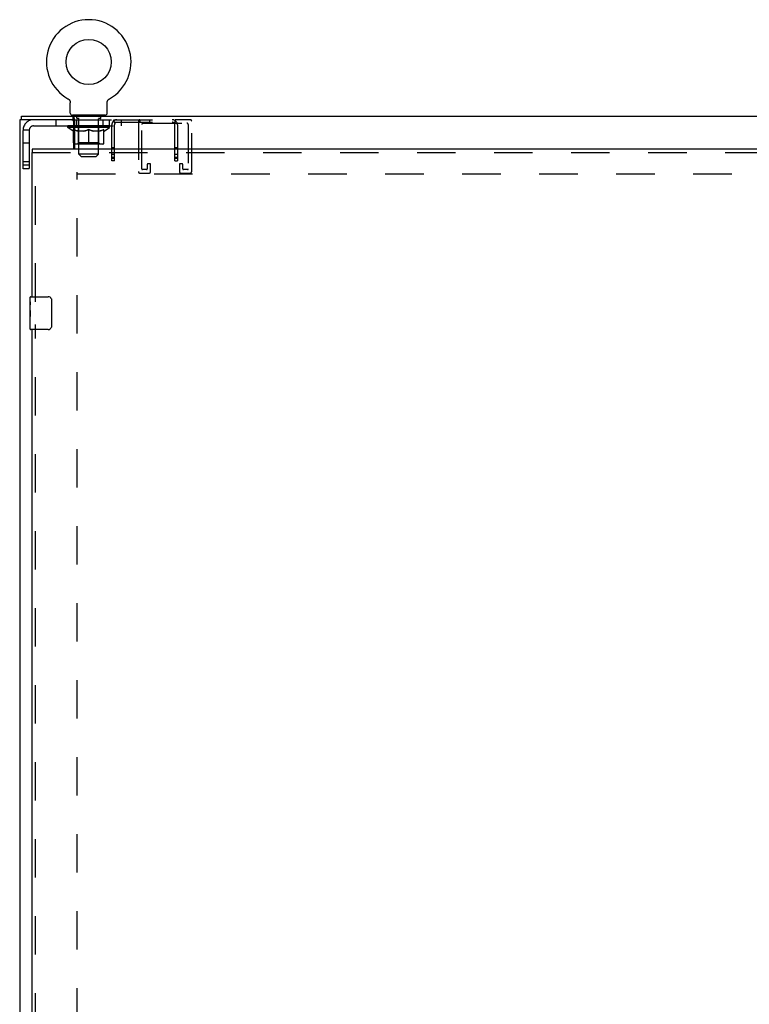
# Model space of a CAD drawing. Header units: inches. Extents: x 0 to 213, y 0 to 138.
# Tile 18 of 38: x 59 to 81, y 60 to 90. Entities that reach past the tile are written whole.
import ezdxf

# ---------------------------------------------------------------- set-up
doc = ezdxf.new("R2010")
doc.units = ezdxf.units.IN
doc.header["$LTSCALE"] = 11.736377
doc.header["$MEASUREMENT"] = 0
doc.linetypes.add('HIDDEN', pattern=[0.2, 0.1, -0.1])
doc.layers.get('0').update_dxf_attribs({"linetype": 'CONTINUOUS'})
doc.layers.add('DEFAULT_2', color=8, linetype='HIDDEN')
doc.layers.add('MASTER_DOOR_ASSEMBLY', color=7, linetype='CONTINUOUS')

msp = doc.modelspace()

# ---------------------------------------------------------------- linework, layer by layer
at = {"color": 7, "linetype": 'Continuous'}
for p, q in [((60.056, 87.235), (60.057, 87.235)), ((60.056, 87.235), (60.061, 87.233)), ((60.058, 87.235), (60.059, 87.234)), ((60.061, 87.233), (60.065, 87.23)), ((60.065, 87.23), (60.069, 87.227)), ((60.069, 87.227), (60.073, 87.224)), ((60.073, 87.224), (60.077, 87.221)), ((60.077, 87.221), (60.081, 87.218)), ((60.081, 87.218), (60.085, 87.214)), ((60.085, 87.214), (60.088, 87.211)), ((60.088, 87.211), (60.092, 87.207)), ((60.092, 87.207), (60.095, 87.203)), ((60.095, 87.203), (60.099, 87.199)), ((60.098, 87.199), (60.102, 87.195)), ((60.101, 87.195), (60.105, 87.191)), ((60.104, 87.191), (60.107, 87.187)), ((60.107, 87.187), (60.11, 87.182)), ((60.11, 87.182), (60.112, 87.178)), ((60.112, 87.178), (60.115, 87.173)), ((60.115, 87.174), (60.117, 87.169)), ((60.117, 87.169), (60.119, 87.164)), ((60.119, 87.164), (60.121, 87.159)), ((60.121, 87.159), (60.122, 87.155)), ((60.122, 87.155), (60.124, 87.15)), ((60.124, 87.15), (60.125, 87.145)), ((60.125, 87.145), (60.126, 87.14)), ((60.126, 87.14), (60.127, 87.135)), ((60.127, 87.135), (60.128, 87.13)), ((60.128, 87.13), (60.129, 87.125)), ((60.129, 86.796), (60.129, 87.11)), ((61.254, 87.115), (61.255, 87.12)), ((61.254, 87.115), (61.255, 87.12)), ((61.254, 87.11), (61.254, 87.115)), ((61.254, 86.796), (61.254, 87.11)), ((61.255, 87.125), (61.256, 87.13)), ((61.255, 87.12), (61.255, 87.125)), ((61.256, 87.135), (61.257, 87.14)), ((61.256, 87.13), (61.256, 87.135)), ((61.257, 87.14), (61.258, 87.145)), ((61.258, 87.145), (61.26, 87.15)), ((61.26, 87.15), (61.261, 87.155)), ((61.261, 87.155), (61.263, 87.159)), ((61.263, 87.159), (61.265, 87.164)), ((61.265, 87.164), (61.267, 87.169)), ((61.267, 87.169), (61.269, 87.174)), ((61.269, 87.173), (61.271, 87.178)), ((61.271, 87.178), (61.274, 87.182)), ((61.274, 87.182), (61.276, 87.187)), ((61.276, 87.187), (61.279, 87.191)), ((61.279, 87.191), (61.282, 87.195)), ((61.282, 87.195), (61.285, 87.199)), ((61.285, 87.199), (61.288, 87.203)), ((61.288, 87.203), (61.292, 87.207)), ((61.292, 87.207), (61.295, 87.211)), ((61.295, 87.211), (61.299, 87.214)), ((61.299, 87.214), (61.302, 87.218)), ((61.302, 87.218), (61.306, 87.221)), ((61.306, 87.221), (61.31, 87.224)), ((61.31, 87.224), (61.314, 87.227)), ((61.314, 87.227), (61.318, 87.23)), ((61.318, 87.23), (61.323, 87.233)), ((61.318, 87.23), (61.32, 87.231)), ((61.323, 87.233), (61.327, 87.235)), ((61.324, 87.234), (61.326, 87.235)), ((61.327, 87.235), (61.327, 87.235)), ((58.64, 86.593), (58.64, 86.697)), ((60.174, 86.593), (60.215, 86.593)), ((60.192, 86.727), (60.192, 86.697)), ((61.192, 86.727), (60.192, 86.727)), ((60.215, 86.593), (60.215, 86.697)), ((61.192, 86.727), (61.192, 86.697)), ((60.234, 86.36), (60.265, 86.36))]:
    msp.add_line(p, q, dxfattribs=at)
at = {"color": 3, "linetype": 'Continuous'}
for p, q in [((58.588, 86.593), (58.588, 8.061)), ((60.174, 86.593), (58.588, 86.593)), ((58.64, 86.697), (97.906, 86.697)), ((60.234, 85.697), (60.234, 86.533)), ((60.254, 86.617), (60.251, 86.634)), ((60.265, 85.697), (60.265, 86.573)), ((60.265, 86.405), (60.234, 86.405))]:
    msp.add_line(p, q, dxfattribs=at)
at = {"color": 7, "linetype": 'Continuous'}
for points in [[(60.129, 87.125), (60.129, 87.12), (60.129, 87.115), (60.129, 87.11)], [(60.236, 86.562), (60.234, 86.569), (60.232, 86.572), (60.231, 86.575), (60.23, 86.578), (60.229, 86.581), (60.227, 86.584), (60.226, 86.586), (60.224, 86.588), (60.223, 86.59), (60.221, 86.591), (60.219, 86.592), (60.218, 86.593), (60.216, 86.593), (60.215, 86.593)], [(60.265, 86.521), (60.262, 86.522), (60.26, 86.524), (60.258, 86.525), (60.256, 86.527), (60.254, 86.529), (60.252, 86.53), (60.251, 86.533), (60.249, 86.535), (60.247, 86.537), (60.246, 86.54), (60.244, 86.543), (60.242, 86.546), (60.241, 86.549), (60.24, 86.552), (60.238, 86.555), (60.237, 86.559), (60.236, 86.562)], [(60.234, 86.29), (60.254, 86.282), (60.265, 86.279)]]:
    msp.add_lwpolyline(points, dxfattribs=at)
at = {"color": 3, "linetype": 'Continuous'}
for points in [[(60.251, 86.634), (60.25, 86.64), (60.25, 86.645), (60.249, 86.65), (60.248, 86.655), (60.247, 86.66), (60.245, 86.664), (60.244, 86.668), (60.243, 86.672), (60.242, 86.675), (60.24, 86.679), (60.238, 86.682), (60.236, 86.685), (60.235, 86.687), (60.233, 86.69), (60.231, 86.691), (60.229, 86.693), (60.227, 86.694), (60.225, 86.695), (60.223, 86.696), (60.22, 86.697), (60.218, 86.697), (60.215, 86.697)], [(60.265, 86.573), (60.263, 86.576), (60.262, 86.58), (60.26, 86.584), (60.259, 86.589), (60.258, 86.594), (60.257, 86.6), (60.256, 86.605), (60.255, 86.611), (60.254, 86.617)]]:
    msp.add_lwpolyline(points, dxfattribs=at)
at = {"color": 7, "linetype": 'Continuous'}
msp.add_circle((60.692, 88.355), 0.688, dxfattribs=at)
for centre, radius, start, end in [((60.692, 88.355), 1.288, 299.5053, 240.4947), ((60.198, 86.796), 0.069, 180, 265), ((61.185, 86.796), 0.069, 275, 360), ((60.265, 85.886), 0.0371, 211.5111, 269.0881)]:
    msp.add_arc(centre, radius, start, end, dxfattribs=at)
at = {"color": 3, "linetype": 'Continuous'}
msp.add_arc((60.174, 86.533), 0.06, 0, 90, dxfattribs=at)
at = {"color": 7, "linetype": 'Continuous'}
msp.add_ellipse((60.692, 86.407), major_axis=(0.633, -0.025), ratio=0.046319, start_param=3.905623, end_param=3.974084, dxfattribs=at)
at = {"layer": 'DEFAULT_2', "color": 8, "linetype": 'HIDDEN'}
for p, q in [((60.064, 87.231), (60.065, 87.23)), ((59.692, 86.593), (59.692, 86.405)), ((60.215, 86.593), (61.465, 86.593)), ((60.254, 86.405), (60.254, 86.593)), ((60.317, 86.593), (60.317, 86.405)), ((60.327, 86.637), (60.327, 86.717)), ((60.397, 86.627), (60.337, 86.627)), ((60.379, 86.727), (60.379, 86.697)), ((60.392, 85.546), (60.392, 86.617)), ((61.047, 86.627), (60.987, 86.627)), ((60.992, 85.546), (60.992, 86.617)), ((61.004, 86.727), (61.004, 86.697)), ((61.057, 86.637), (61.057, 86.717)), ((61.129, 86.405), (61.129, 86.593)), ((61.317, 86.593), (61.317, 86.405)), ((61.441, 86.547), (61.496, 86.492)), ((61.465, 86.515), (61.465, 86.593)), ((61.465, 86.593), (63.324, 86.593)), ((61.465, 86.515), (63.324, 86.515)), ((61.49, 86.497), (61.49, 86.497)), ((61.692, 86.405), (61.692, 86.593)), ((62.204, 86.547), (62.204, 85.014)), ((62.247, 86.593), (62.247, 86.515)), ((62.354, 86.489), (63.679, 86.489)), ((62.543, 86.593), (62.543, 86.515)), ((63.348, 86.547), (63.293, 86.492)), ((63.324, 86.515), (63.324, 86.593)), ((63.783, 86.593), (63.324, 86.593)), ((63.829, 85.014), (63.829, 86.547)), ((58.692, 85.092), (58.692, 86.275)), ((58.88, 86.275), (58.692, 86.275)), ((58.88, 86.275), (58.88, 85.092)), ((59.01, 86.405), (60.234, 86.405)), ((60.058, 86.36), (60.058, 86.407)), ((60.218, 86.249), (60.058, 86.36)), ((60.234, 86.36), (60.058, 86.36)), ((60.068, 86.401), (60.068, 86.407)), ((60.077, 86.397), (60.077, 86.401)), ((60.077, 86.397), (61.307, 86.397)), ((60.086, 86.397), (60.086, 86.401)), ((60.087, 86.397), (60.087, 86.401)), ((60.097, 86.401), (60.097, 86.407)), ((60.113, 86.397), (60.113, 86.401)), ((60.115, 86.397), (60.115, 86.401)), ((60.143, 86.401), (60.143, 86.407)), ((60.158, 86.397), (60.158, 86.401)), ((60.161, 86.397), (60.161, 86.401)), ((60.365, 86.4), (60.163, 86.4)), ((60.207, 86.401), (60.207, 86.407)), ((60.208, 86.397), (60.208, 86.4)), ((60.209, 86.397), (60.209, 86.4)), ((60.212, 86.397), (60.212, 86.4)), ((60.218, 86.249), (60.228, 86.249)), ((60.219, 86.397), (60.219, 86.401)), ((60.219, 86.397), (60.219, 86.4)), ((60.222, 86.397), (60.222, 86.401)), ((60.226, 86.397), (60.226, 86.401)), ((60.228, 85.886), (60.228, 86.292)), ((60.228, 86.292), (60.234, 86.29)), ((60.23, 86.397), (60.23, 86.4)), ((60.244, 86.397), (60.244, 86.4)), ((60.262, 86.397), (60.262, 86.4)), ((60.263, 86.397), (60.263, 86.403)), ((60.265, 86.405), (61.692, 86.405)), ((61.325, 86.36), (60.265, 86.36)), ((60.283, 86.397), (60.283, 86.4)), ((60.283, 86.397), (60.283, 86.4)), ((60.285, 86.401), (60.285, 86.407)), ((60.294, 86.397), (60.294, 86.401)), ((60.299, 86.397), (60.299, 86.401)), ((60.308, 86.397), (60.308, 86.4)), ((60.319, 86.397), (60.319, 86.404)), ((60.335, 86.397), (60.335, 86.4)), ((60.338, 86.397), (60.338, 86.4)), ((60.365, 86.397), (60.365, 86.4)), ((60.432, 86.4), (60.37, 86.4)), ((60.55, 86.249), (60.371, 86.249)), ((60.375, 86.401), (60.375, 86.407)), ((60.379, 85.889), (60.379, 86.357)), ((60.382, 86.397), (60.382, 86.401)), ((60.387, 86.397), (60.387, 86.401)), ((60.393, 86.397), (60.393, 86.406)), ((60.397, 86.397), (60.397, 86.4)), ((60.408, 86.397), (60.408, 86.4)), ((60.432, 86.397), (60.432, 86.4)), ((60.507, 86.4), (60.448, 86.4)), ((60.468, 86.397), (60.468, 86.4)), ((60.475, 86.401), (60.475, 86.407)), ((60.479, 86.397), (60.479, 86.401)), ((60.481, 86.397), (60.481, 86.407)), ((60.484, 86.397), (60.484, 86.401)), ((60.491, 86.397), (60.491, 86.401)), ((60.507, 86.397), (60.507, 86.4)), ((60.587, 86.4), (60.533, 86.4)), ((60.546, 86.397), (60.546, 86.4)), ((60.577, 86.4), (60.692, 86.407)), ((60.582, 86.401), (60.582, 86.407)), ((60.582, 86.401), (60.582, 86.407)), ((60.582, 86.407), (60.582, 86.407)), ((60.582, 86.397), (60.582, 86.401)), ((60.586, 86.397), (60.586, 86.401)), ((60.587, 86.397), (60.587, 86.4)), ((60.588, 86.397), (60.588, 86.401)), ((60.671, 86.4), (60.623, 86.4)), ((60.628, 86.397), (60.628, 86.4)), ((60.671, 86.397), (60.671, 86.4)), ((60.689, 86.401), (60.689, 86.401)), ((60.689, 86.397), (60.689, 86.401)), ((60.689, 86.397), (60.689, 86.401)), ((60.692, 86.401), (60.692, 86.407)), ((60.692, 85.849), (60.692, 86.293)), ((60.694, 86.397), (60.694, 86.401)), ((60.694, 86.397), (60.694, 86.401)), ((60.694, 86.401), (60.694, 86.401)), ((60.696, 86.4), (60.761, 86.4)), ((60.713, 86.397), (60.713, 86.4)), ((60.729, 86.4), (60.729, 86.405)), ((60.729, 86.405), (60.806, 86.4)), ((60.75, 86.4), (60.75, 86.404)), ((60.755, 86.397), (60.755, 86.4)), ((60.796, 86.397), (60.796, 86.401)), ((60.796, 86.397), (60.796, 86.4)), ((60.796, 86.4), (60.851, 86.4)), ((60.797, 86.397), (60.797, 86.401)), ((60.801, 86.401), (60.801, 86.407)), ((60.801, 86.407), (60.802, 86.407)), ((60.801, 86.397), (60.801, 86.401)), ((60.802, 86.401), (60.802, 86.407)), ((61.013, 86.249), (60.833, 86.249)), ((60.838, 86.397), (60.838, 86.4)), ((60.877, 86.397), (60.877, 86.4)), ((60.877, 86.4), (60.936, 86.4)), ((60.892, 86.397), (60.892, 86.401)), ((60.9, 86.397), (60.9, 86.401)), ((60.902, 86.397), (60.902, 86.407)), ((60.905, 86.397), (60.905, 86.401)), ((60.908, 86.401), (60.908, 86.407)), ((60.916, 86.397), (60.916, 86.4)), ((60.952, 86.397), (60.952, 86.4)), ((60.952, 86.4), (61.014, 86.4)), ((60.976, 86.397), (60.976, 86.4)), ((60.987, 86.397), (60.987, 86.4)), ((60.991, 86.397), (60.991, 86.406)), ((60.997, 86.397), (60.997, 86.401)), ((61.002, 86.397), (61.002, 86.401)), ((61.004, 85.889), (61.004, 86.357)), ((61.008, 86.401), (61.008, 86.407)), ((61.019, 86.397), (61.019, 86.4)), ((61.019, 86.4), (61.22, 86.4)), ((61.046, 86.397), (61.046, 86.4)), ((61.049, 86.397), (61.049, 86.4)), ((61.064, 86.397), (61.064, 86.404)), ((61.076, 86.397), (61.076, 86.4)), ((61.085, 86.397), (61.085, 86.401)), ((61.089, 86.397), (61.089, 86.401)), ((61.099, 86.401), (61.099, 86.407)), ((61.1, 86.397), (61.1, 86.4)), ((61.1, 86.397), (61.1, 86.4)), ((61.121, 86.397), (61.121, 86.403)), ((61.121, 86.397), (61.121, 86.4)), ((61.139, 86.397), (61.139, 86.4)), ((61.153, 86.397), (61.153, 86.4)), ((61.155, 85.886), (61.155, 86.292)), ((61.155, 86.249), (61.166, 86.249)), ((61.158, 86.397), (61.158, 86.401)), ((61.161, 86.397), (61.161, 86.401)), ((61.165, 86.397), (61.165, 86.401)), ((61.165, 86.397), (61.165, 86.4)), ((61.166, 86.249), (61.325, 86.36)), ((61.172, 86.397), (61.172, 86.4)), ((61.175, 86.397), (61.175, 86.4)), ((61.176, 86.397), (61.176, 86.4)), ((61.177, 86.401), (61.177, 86.407)), ((61.223, 86.397), (61.223, 86.401)), ((61.226, 86.397), (61.226, 86.401)), ((61.24, 86.401), (61.24, 86.407)), ((61.269, 86.397), (61.269, 86.401)), ((61.271, 86.397), (61.271, 86.401)), ((61.287, 86.401), (61.287, 86.407)), ((61.297, 86.397), (61.297, 86.401)), ((61.298, 86.397), (61.298, 86.401)), ((61.307, 86.397), (61.307, 86.401)), ((61.315, 86.401), (61.315, 86.407)), ((61.325, 86.36), (61.325, 86.407)), ((61.395, 85.343), (61.395, 86.435)), ((61.473, 85.343), (61.473, 86.435)), ((62.308, 85.095), (62.308, 86.443)), ((63.317, 85.343), (63.317, 86.435)), ((63.395, 86.435), (63.395, 85.343)), ((63.725, 86.443), (63.725, 85.095)), ((58.88, 85.874), (58.692, 85.874)), ((60.379, 85.889), (60.339, 85.849)), ((61.004, 85.889), (60.379, 85.889)), ((61.004, 85.889), (61.044, 85.849)), ((61.118, 85.849), (60.265, 85.849)), ((61.473, 85.741), (61.395, 85.741)), ((63.395, 85.741), (63.317, 85.741)), ((58.88, 85.312), (58.692, 85.312)), ((60.461, 85.477), (60.392, 85.546)), ((60.992, 85.546), (60.392, 85.546)), ((60.461, 85.477), (60.923, 85.477)), ((60.923, 85.477), (60.992, 85.546)), ((61.473, 85.531), (61.395, 85.531)), ((61.473, 85.445), (61.395, 85.445)), ((61.473, 85.406), (61.395, 85.406)), ((61.473, 85.343), (61.395, 85.343)), ((62.556, 85.249), (62.498, 85.249)), ((63.395, 85.531), (63.317, 85.531)), ((63.395, 85.445), (63.317, 85.445)), ((63.395, 85.406), (63.317, 85.406)), ((63.317, 85.343), (63.395, 85.343)), ((63.535, 85.249), (63.477, 85.249)), ((58.692, 85.217), (58.88, 85.217)), ((58.88, 85.092), (58.692, 85.092)), ((60.338, 9.655), (60.338, 84.999)), ((62.25, 84.968), (62.533, 84.968)), ((62.452, 85.072), (62.331, 85.072)), ((62.475, 85.226), (62.475, 85.095)), ((62.579, 85.014), (62.579, 85.226)), ((63.454, 85.226), (63.454, 85.014)), ((63.5, 84.968), (63.783, 84.968)), ((63.558, 85.095), (63.558, 85.226)), ((63.702, 85.072), (63.581, 85.072)), ((60.338, 84.947), (96.208, 84.947))]:
    msp.add_line(p, q, dxfattribs=at)
for points in [[(61.441, 86.547), (61.444, 86.55), (61.446, 86.554), (61.448, 86.559), (61.45, 86.563), (61.451, 86.568)], [(61.451, 86.568), (61.454, 86.577), (61.455, 86.581), (61.456, 86.584), (61.458, 86.588), (61.459, 86.59), (61.461, 86.592), (61.463, 86.593), (61.465, 86.593)], [(61.465, 86.555), (61.465, 86.556), (61.465, 86.556), (61.465, 86.556), (61.465, 86.556), (61.465, 86.556), (61.465, 86.555), (61.465, 86.554), (61.465, 86.554)], [(61.49, 86.497), (61.49, 86.498), (61.49, 86.498), (61.489, 86.499), (61.489, 86.499), (61.488, 86.5), (61.488, 86.501), (61.487, 86.502), (61.486, 86.503), (61.486, 86.504), (61.485, 86.505), (61.484, 86.506), (61.484, 86.507), (61.483, 86.508), (61.483, 86.509), (61.482, 86.51), (61.481, 86.511), (61.481, 86.512), (61.48, 86.513), (61.48, 86.514), (61.479, 86.516), (61.478, 86.517), (61.478, 86.518), (61.477, 86.519), (61.477, 86.521), (61.476, 86.522), (61.475, 86.523), (61.475, 86.525), (61.474, 86.526), (61.473, 86.528), (61.473, 86.529), (61.472, 86.53), (61.472, 86.532), (61.471, 86.533), (61.471, 86.534), (61.47, 86.535), (61.47, 86.537), (61.469, 86.538), (61.469, 86.539), (61.469, 86.54), (61.468, 86.542), (61.468, 86.543), (61.468, 86.544), (61.467, 86.545), (61.467, 86.546), (61.467, 86.547), (61.466, 86.548), (61.466, 86.549), (61.466, 86.55), (61.466, 86.551), (61.466, 86.552), (61.465, 86.553), (61.465, 86.554), (61.465, 86.555), (61.465, 86.555)], [(61.491, 86.496), (61.487, 86.5), (61.485, 86.502), (61.483, 86.504), (61.48, 86.506), (61.478, 86.509), (61.475, 86.511), (61.472, 86.513), (61.47, 86.514), (61.467, 86.515), (61.465, 86.515)], [(61.488, 86.5), (61.489, 86.499), (61.489, 86.498), (61.49, 86.498), (61.49, 86.498), (61.49, 86.497)], [(61.496, 86.492), (61.496, 86.492), (61.495, 86.492), (61.494, 86.493), (61.493, 86.494), (61.491, 86.496)], [(63.293, 86.492), (63.294, 86.492), (63.294, 86.492), (63.295, 86.493), (63.297, 86.494), (63.298, 86.496), (63.302, 86.5)], [(63.324, 86.556), (63.324, 86.555), (63.324, 86.555), (63.324, 86.554), (63.324, 86.553), (63.324, 86.552), (63.324, 86.551), (63.323, 86.55), (63.323, 86.549), (63.323, 86.548), (63.323, 86.547), (63.322, 86.546), (63.322, 86.545), (63.322, 86.544), (63.322, 86.543), (63.321, 86.542), (63.321, 86.541), (63.321, 86.54), (63.32, 86.539), (63.32, 86.538), (63.32, 86.537), (63.319, 86.536), (63.319, 86.535), (63.318, 86.534), (63.318, 86.533), (63.317, 86.531), (63.317, 86.53), (63.317, 86.529), (63.316, 86.528), (63.316, 86.527), (63.315, 86.525), (63.314, 86.524), (63.314, 86.523), (63.313, 86.521), (63.313, 86.52), (63.312, 86.519), (63.311, 86.517), (63.311, 86.516), (63.31, 86.515), (63.309, 86.514), (63.309, 86.512), (63.308, 86.511), (63.307, 86.51), (63.307, 86.509), (63.306, 86.508), (63.305, 86.507), (63.305, 86.506), (63.304, 86.505), (63.304, 86.504), (63.303, 86.503), (63.302, 86.502), (63.302, 86.501), (63.301, 86.5), (63.301, 86.5), (63.3, 86.499), (63.3, 86.498), (63.299, 86.498), (63.299, 86.498)], [(63.299, 86.498), (63.299, 86.497), (63.299, 86.497), (63.299, 86.497), (63.299, 86.498), (63.3, 86.498), (63.3, 86.499), (63.301, 86.499)], [(63.302, 86.5), (63.304, 86.502), (63.306, 86.504), (63.309, 86.506), (63.311, 86.509), (63.314, 86.511), (63.317, 86.513), (63.32, 86.514), (63.322, 86.515), (63.324, 86.515)], [(63.348, 86.547), (63.346, 86.55), (63.344, 86.553), (63.342, 86.557), (63.341, 86.561), (63.339, 86.565), (63.338, 86.569), (63.337, 86.573), (63.336, 86.577), (63.335, 86.58), (63.334, 86.584), (63.332, 86.586), (63.331, 86.589), (63.329, 86.591), (63.328, 86.592), (63.326, 86.593), (63.324, 86.593)], [(63.324, 86.556), (63.324, 86.556), (63.324, 86.556)], [(63.324, 86.554), (63.324, 86.554), (63.324, 86.555), (63.324, 86.555), (63.324, 86.556), (63.324, 86.556)], [(60.371, 86.249), (60.347, 86.254), (60.324, 86.259), (60.3, 86.266), (60.277, 86.273), (60.253, 86.282), (60.228, 86.291)], [(60.265, 86.279), (60.279, 86.273), (60.304, 86.266), (60.329, 86.259), (60.354, 86.253), (60.378, 86.249)], [(60.541, 86.249), (60.566, 86.254), (60.591, 86.259), (60.615, 86.266), (60.641, 86.274), (60.666, 86.283), (60.692, 86.293)], [(60.692, 86.291), (60.667, 86.282), (60.644, 86.273), (60.62, 86.266), (60.597, 86.259), (60.574, 86.254), (60.55, 86.249)], [(60.692, 86.293), (60.718, 86.283), (60.743, 86.274), (60.768, 86.266), (60.793, 86.259), (60.818, 86.253), (60.843, 86.249)], [(60.833, 86.249), (60.81, 86.254), (60.786, 86.259), (60.763, 86.266), (60.74, 86.273), (60.716, 86.282), (60.692, 86.291)], [(61.005, 86.249), (61.03, 86.253), (61.055, 86.259), (61.08, 86.266), (61.104, 86.274), (61.13, 86.282), (61.155, 86.292)], [(61.155, 86.291), (61.131, 86.282), (61.107, 86.273), (61.083, 86.266), (61.059, 86.259), (61.036, 86.254), (61.013, 86.249)]]:
    msp.add_lwpolyline(points, dxfattribs=at)
for centre, radius, start, end in [((59.01, 86.275), 0.318, 90, 180), ((60.198, 86.796), 0.069, 265, 270), ((60.317, 86.717), 0.01, 0, 90), ((60.337, 86.637), 0.01, 180, 270), ((60.382, 86.617), 0.01, 0, 90), ((61.002, 86.617), 0.01, 90, 180), ((61.047, 86.637), 0.01, 270, 360), ((61.067, 86.717), 0.01, 90, 180), ((61.185, 86.796), 0.069, 270, 275), ((61.553, 86.435), 0.158, 90, 180), ((61.553, 86.435), 0.08, 90, 180), ((62.25, 86.547), 0.046, 90, 180), ((62.354, 86.443), 0.046, 90, 180), ((63.237, 86.435), 0.158, 0, 90), ((63.237, 86.435), 0.08, 0, 90), ((63.679, 86.443), 0.046, 0, 90), ((63.783, 86.547), 0.046, 0, 90), ((59.01, 86.275), 0.13, 90, 180), ((60.339, 86.357), 0.0398, 0, 90), ((61.044, 86.357), 0.0398, 90, 180), ((60.265, 85.886), 0.0371, 180, 211.5111), ((61.118, 85.886), 0.0371, 270, 360), ((60.265, 85.886), 0.0371, 269.0881, 270), ((62.498, 85.226), 0.023, 90, 180), ((62.556, 85.226), 0.023, 0, 90), ((63.477, 85.226), 0.023, 90, 180), ((63.535, 85.226), 0.023, 0, 90), ((62.25, 85.014), 0.046, 180, 270), ((62.331, 85.095), 0.023, 180, 270), ((62.452, 85.095), 0.023, 270, 360), ((62.533, 85.014), 0.046, 270, 360), ((63.5, 85.014), 0.046, 180, 270), ((63.581, 85.095), 0.023, 180, 270), ((63.702, 85.095), 0.023, 270, 360), ((63.783, 85.014), 0.046, 270, 360)]:
    msp.add_arc(centre, radius, start, end, dxfattribs=at)
for centre, major_axis, ratio, start_param, end_param in [((60.692, 86.407), (0.633, 0.007), 0.05963, 2.96643, 3.140963), ((60.039, 86.395), (0.198, 0), 0.060556, 0.430652, 1.470503), ((60.692, 86.407), (0.633, 0), 0.060556, 3.141593, 3.316126), ((60.039, 86.389), (0.198, 0.002), 0.05963, 1.376596, 1.469874), ((60.692, 86.407), (0.633, 0.013), 0.05688, 2.791345, 2.965878), ((60.014, 86.395), (0.198, 0.002), 0.05963, 0.25549, 1.295341), ((60.083, 86.395), (0.198, -0.002), 0.05963, 6.889, 7.928851), ((60.692, 86.407), (0.633, -0.007), 0.05963, -2.96643, -2.791898), ((60.083, 86.389), (0.198, 0), 0.060556, 1.551758, 1.645036), ((60.014, 86.389), (0.198, 0.004), 0.05688, 1.20151, 1.294789), ((60.084, 86.391), (0.164, 0.002), 0.05963, 1.065228, 1.614276), ((60.064, 86.391), (0.164, 0.003), 0.05688, 0.890143, 1.43919), ((60.122, 86.391), (0.164, 0), 0.060556, 1.240391, 1.789438), ((60.692, 86.407), (0.633, 0.019), 0.052395, 2.616403, 2.790936), ((60.011, 86.395), (0.198, 0.004), 0.05688, 0.080405, 1.120256), ((60.145, 86.395), (0.198, -0.004), 0.05688, 7.064085, 8.103936), ((60.692, 86.407), (0.633, -0.013), 0.05688, -2.791345, -2.616812), ((60.145, 86.389), (0.198, -0.002), 0.05963, 1.72692, 1.820198), ((60.011, 86.389), (0.198, 0.006), 0.052395, 1.026568, 1.119847), ((60.064, 86.391), (0.164, 0.005), 0.052395, 0.715201, 1.264248), ((60.178, 86.391), (0.164, -0.002), 0.05963, 1.415553, 1.9646), ((60.692, 86.407), (0.633, 0.025), 0.046319, 2.441654, 2.616187), ((60.225, 86.395), (0.198, -0.006), 0.052395, 7.239027, 8.278878), ((60.028, 86.395), (0.198, 0.006), 0.052395, -0.094537, 0.945314), ((60.692, 86.407), (0.633, -0.019), 0.052395, -2.616403, -2.44187), ((60.225, 86.389), (0.198, -0.004), 0.05688, 1.902006, 1.995284), ((60.028, 86.389), (0.198, 0.008), 0.046319, 0.851819, 0.945098), ((60.082, 86.391), (0.164, 0.006), 0.046319, 0.540452, 1.089499), ((60.249, 86.391), (0.164, -0.003), 0.05688, 7.873824, 8.422871), ((60.692, 86.407), (0.633, 0.029), 0.038841, 8.550309, 8.724842), ((60.318, 86.395), (0.198, -0.008), 0.046319, 7.413776, 8.453627), ((60.065, 86.395), (0.198, 0.008), 0.046319, 6.013899, 7.05375), ((60.692, 86.407), (0.633, -0.025), 0.046319, -2.441654, -2.377562), ((60.318, 86.389), (0.198, -0.006), 0.052395, 2.076947, 2.170226), ((60.065, 86.389), (0.198, 0.009), 0.038841, 0.677289, 0.770567), ((60.119, 86.391), (0.164, 0.008), 0.038841, 6.649107, 7.198154), ((60.333, 86.391), (0.164, -0.005), 0.052395, 8.048766, 8.597813), ((60.692, 86.407), (0.633, -0.025), 0.046319, 3.974084, 4.016064), ((60.692, 86.407), (0.633, 0.033), 0.030195, 2.09281, 2.267343), ((60.423, 86.395), (0.198, -0.009), 0.038841, 1.305122, 2.344973), ((60.121, 86.395), (0.198, 0.009), 0.038841, -0.443817, 0.596034), ((60.692, 86.407), (0.633, -0.029), 0.038841, -2.267123, -2.092591), ((60.423, 86.389), (0.198, -0.008), 0.046319, 2.251696, 2.344975), ((60.121, 86.389), (0.198, 0.01), 0.030195, 0.502975, 0.596254), ((60.173, 86.391), (0.164, 0.009), 0.030195, 0.191608, 0.740655), ((60.429, 86.391), (0.164, -0.006), 0.046319, 1.940329, 2.489376), ((60.194, 86.395), (0.198, 0.01), 0.030195, -0.61813, 0.421721), ((60.692, 86.407), (0.633, 0.036), 0.020645, 1.918687, 2.09322), ((60.536, 86.395), (0.198, -0.01), 0.030195, 1.479435, 2.519286), ((60.692, 86.407), (0.633, -0.033), 0.030195, -2.09281, -1.918277), ((60.536, 86.389), (0.198, -0.009), 0.038841, 2.426227, 2.519505), ((60.194, 86.389), (0.198, 0.011), 0.020645, 0.328852, 0.422131), ((60.243, 86.391), (0.164, 0.009), 0.020645, 0.017485, 0.566532), ((60.532, 86.391), (0.164, -0.008), 0.038841, 2.11486, 2.663907), ((60.283, 86.395), (0.198, 0.011), 0.020645, -0.792253, 0.247598), ((60.692, 86.407), (0.633, 0.038), 0.010478, 1.744704, 1.919237), ((60.654, 86.395), (0.198, -0.011), 0.020645, 1.653558, 2.693409), ((60.692, 86.407), (0.633, -0.036), 0.020645, -1.918687, -1.744154), ((60.654, 86.389), (0.198, -0.01), 0.030195, 2.60054, 2.693819), ((60.283, 86.389), (0.198, 0.012), 0.010478, 0.154869, 0.248148), ((60.327, 86.391), (0.164, 0.01), 0.010478, 6.126688, 6.675735), ((60.641, 86.391), (0.164, -0.009), 0.030195, 2.289173, 2.83822), ((60.384, 86.395), (0.198, 0.012), 0.010478, -0.966236, -0.000846), ((60.772, 86.395), (0.198, -0.012), 0.010478, 1.827541, 2.867392), ((60.692, 86.407), (0.633, -0.038), 0.010478, -1.744704, -1.563007), ((60.772, 86.389), (0.198, -0.011), 0.020645, 2.774664, 2.867942), ((60.751, 86.391), (0.164, -0.009), 0.020645, 2.463296, 3.012344), ((60.611, 86.395), (0.198, 0.012), 0.010478, 0.274201, 1.314052), ((60.525, 86.391), (0.164, 0.01), 0.010478, -0.000483, 0.504314), ((60.495, 86.389), (0.198, 0.012), 0.010478, 0.099668, 0.192946), ((60.692, 86.407), (0.633, 0.038), 0.010478, -1.571421, -1.396888), ((60.889, 86.389), (0.198, -0.012), 0.010478, 2.74231, 2.948646), ((60.859, 86.391), (0.164, -0.01), 0.010478, 2.637279, 3.14189), ((60.73, 86.395), (0.198, 0.011), 0.020645, 0.448184, 1.488034), ((60.633, 86.391), (0.164, 0.009), 0.020645, 0.129249, 0.678296), ((60.611, 86.389), (0.198, 0.011), 0.020645, 0.273651, 0.366929), ((60.999, 86.395), (0.198, -0.012), 0.010478, -3.140747, -2.175357), ((60.692, 86.407), (0.633, 0.036), 0.020645, -1.397439, -1.222906), ((60.692, 86.407), (0.633, -0.038), 0.010478, 1.222355, 1.396888), ((60.848, 86.395), (0.198, 0.01), 0.030195, 0.622307, 1.662158), ((60.743, 86.391), (0.164, 0.009), 0.030195, 0.303372, 0.852419), ((61.056, 86.391), (0.164, -0.01), 0.010478, 2.749043, 3.29809), ((61.1, 86.395), (0.198, -0.011), 0.020645, 2.893995, 3.933846), ((60.73, 86.389), (0.198, 0.01), 0.030195, 0.447774, 0.541052), ((61.1, 86.389), (0.198, -0.012), 0.010478, 2.893445, 2.986723), ((60.692, 86.407), (0.633, 0.033), 0.030195, -1.223315, -1.048783), ((60.692, 86.407), (0.633, -0.036), 0.020645, 1.048373, 1.222906), ((60.961, 86.395), (0.198, 0.009), 0.038841, 0.79662, 1.836471), ((60.851, 86.391), (0.164, 0.008), 0.038841, 0.477686, 1.026733), ((61.14, 86.391), (0.164, -0.009), 0.020645, 2.57506, 3.124108), ((61.189, 86.395), (0.198, -0.01), 0.030195, 2.719872, 3.759723), ((61.065, 86.395), (0.198, 0.008), 0.046319, 0.971151, 2.011002), ((60.848, 86.389), (0.198, 0.009), 0.038841, 0.622087, 0.715366), ((61.189, 86.389), (0.198, -0.011), 0.020645, 2.719462, 2.812741), ((60.692, 86.407), (0.633, 0.029), 0.038841, -1.049002, -0.874469), ((60.692, 86.407), (0.633, -0.033), 0.030195, 0.87425, 1.048783), ((60.955, 86.391), (0.164, 0.006), 0.046319, 0.652216, 1.201263), ((61.159, 86.395), (0.198, 0.006), 0.052395, 1.1459, 2.185751), ((61.21, 86.391), (0.164, -0.009), 0.030195, 2.400937, 2.949985), ((61.263, 86.395), (0.198, -0.009), 0.038841, 2.545558, 3.585409), ((61.05, 86.391), (0.164, 0.005), 0.052395, 0.826965, 1.376012), ((60.961, 86.389), (0.198, 0.008), 0.046319, 0.796618, 0.889896), ((61.263, 86.389), (0.198, -0.01), 0.030195, 2.545339, 2.638617), ((61.238, 86.395), (0.198, 0.004), 0.05688, 1.320842, 2.360692), ((60.692, 86.407), (0.633, 0.025), 0.046319, -0.874471, -0.699939), ((60.692, 86.407), (0.633, -0.029), 0.038841, 0.699936, 0.874469), ((61.319, 86.395), (0.198, -0.008), 0.046319, 2.371028, 3.410879), ((61.265, 86.391), (0.164, -0.008), 0.038841, 2.226624, 2.775671), ((61.301, 86.395), (0.198, 0.002), 0.05963, 1.495927, 2.535778), ((61.135, 86.391), (0.164, 0.003), 0.05688, 1.001907, 1.550954), ((61.356, 86.395), (0.198, -0.006), 0.052395, 2.196279, 3.23613), ((61.065, 86.389), (0.198, 0.006), 0.052395, 0.971367, 1.064645), ((61.301, 86.391), (0.164, -0.006), 0.046319, 2.052093, 2.601141), ((61.345, 86.395), (0.198, 0), 0.060556, 1.671089, 2.71094), ((61.319, 86.389), (0.198, -0.009), 0.038841, 2.371026, 2.464304), ((61.373, 86.395), (0.198, -0.004), 0.05688, 2.021337, 3.061188), ((60.692, 86.407), (0.633, 0.019), 0.052395, -0.699723, -0.52519), ((60.692, 86.407), (0.633, -0.025), 0.046319, 0.525406, 0.699939), ((61.369, 86.395), (0.198, -0.002), 0.05963, 1.846251, 2.886102), ((61.206, 86.391), (0.164, 0.002), 0.05963, 1.176993, 1.72604), ((61.32, 86.391), (0.164, -0.005), 0.052395, 1.877344, 2.426392), ((61.261, 86.391), (0.164, 0), 0.060556, 1.352155, 1.901202), ((61.319, 86.391), (0.164, -0.003), 0.05688, 1.702402, 2.25145), ((61.299, 86.391), (0.164, -0.002), 0.05963, 1.527317, 2.076364), ((61.159, 86.389), (0.198, 0.004), 0.05688, 1.146309, 1.239587), ((61.356, 86.389), (0.198, -0.008), 0.046319, 2.196495, 2.289773), ((60.692, 86.407), (0.633, 0.013), 0.05688, -0.524781, -0.350248), ((60.692, 86.407), (0.633, -0.019), 0.052395, 0.350657, 0.52519), ((61.238, 86.389), (0.198, 0.002), 0.05963, 1.321394, 1.414673), ((61.373, 86.389), (0.198, -0.006), 0.052395, 2.021746, 2.115024), ((60.692, 86.407), (0.633, 0.007), 0.05963, -0.349695, -0.175162), ((60.692, 86.407), (0.633, -0.013), 0.05688, 0.175715, 0.350248), ((61.301, 86.389), (0.198, 0), 0.060556, 1.496556, 1.589835), ((61.369, 86.389), (0.198, -0.004), 0.05688, 1.846804, 1.940083), ((61.345, 86.389), (0.198, -0.002), 0.05963, 1.671719, 1.764997), ((60.692, 86.407), (0.633, 0), 0.060556, -0.174533, 0), ((60.692, 86.407), (0.633, -0.007), 0.05963, 0.000629, 0.175162)]:
    msp.add_ellipse(centre, major_axis=major_axis, ratio=ratio, start_param=start_param, end_param=end_param, dxfattribs=at)
at = {"layer": 'MASTER_DOOR_ASSEMBLY', "color": 7, "linetype": 'Continuous'}
for p, q in [((58.963, 85.697), (58.963, 85.593)), ((58.903, 81.037), (58.903, 81.182)), ((58.918, 81.197), (59.458, 81.197)), ((59.558, 81.097), (59.558, 80.297)), ((58.903, 80.779), (58.903, 81.036)), ((58.908, 80.98), (58.903, 80.98)), ((58.903, 80.812), (58.91, 80.812)), ((58.903, 80.212), (58.903, 80.776)), ((58.904, 80.75), (58.903, 80.75)), ((58.904, 80.752), (58.906, 80.73)), ((58.91, 80.812), (58.91, 80.949)), ((58.903, 80.618), (58.909, 80.618)), ((58.903, 80.582), (58.91, 80.582)), ((58.903, 80.519), (58.91, 80.519)), ((58.91, 80.351), (58.91, 80.582)), ((58.903, 80.351), (58.91, 80.351)), ((59.458, 80.197), (58.918, 80.197))]:
    msp.add_line(p, q, dxfattribs=at)
at = {"layer": 'MASTER_DOOR_ASSEMBLY', "color": 3, "linetype": 'Continuous'}
for p, q in [((90.395, 85.697), (58.963, 85.697)), ((58.963, 81.197), (58.963, 85.593)), ((58.963, 58.951), (58.963, 80.197))]:
    msp.add_line(p, q, dxfattribs=at)
at = {"layer": 'MASTER_DOOR_ASSEMBLY', "color": 8, "linetype": 'HIDDEN'}
for p, q in [((58.963, 85.593), (90.395, 85.593)), ((59.067, 81.042), (59.067, 85.593)), ((59.067, 58.796), (59.067, 80.352))]:
    msp.add_line(p, q, dxfattribs=at)
at = {"layer": 'MASTER_DOOR_ASSEMBLY', "color": 7, "linetype": 'Continuous'}
for points in [[(59.551, 81.133), (59.553, 81.128), (59.555, 81.122), (59.556, 81.116), (59.557, 81.11), (59.557, 81.104), (59.558, 81.097)], [(58.903, 81.037), (58.903, 81.033), (58.903, 81.028), (58.904, 81.023), (58.905, 81.01)], [(58.903, 80.779), (58.903, 80.771), (58.903, 80.762), (58.904, 80.752)], [(58.905, 81.01), (58.906, 81.002), (58.907, 80.994), (58.908, 80.985)], [(58.908, 80.985), (58.909, 80.976), (58.909, 80.967), (58.91, 80.958), (58.91, 80.949)], [(58.906, 80.73), (58.907, 80.718), (58.908, 80.706), (58.909, 80.693), (58.909, 80.681), (58.91, 80.668), (58.91, 80.655), (58.91, 80.642), (58.909, 80.63), (58.909, 80.617), (58.908, 80.605), (58.907, 80.593)], [(59.558, 80.297), (59.557, 80.291), (59.557, 80.285), (59.556, 80.279), (59.555, 80.273), (59.553, 80.267), (59.551, 80.261)]]:
    msp.add_lwpolyline(points, dxfattribs=at)
for centre, radius, start, end in [((58.918, 81.182), 0.015, 90, 180), ((59.458, 81.097), 0.1, 21.1999, 90), ((58.918, 80.212), 0.015, 180, 270), ((59.458, 80.297), 0.1, 270, 338.7946)]:
    msp.add_arc(centre, radius, start, end, dxfattribs=at)
msp.add_ellipse((59.166, 80.613), major_axis=(0.263, 0), ratio=0.432808, start_param=3.141593, end_param=3.321581, dxfattribs=at)

doc.saveas('drawing.dxf')
